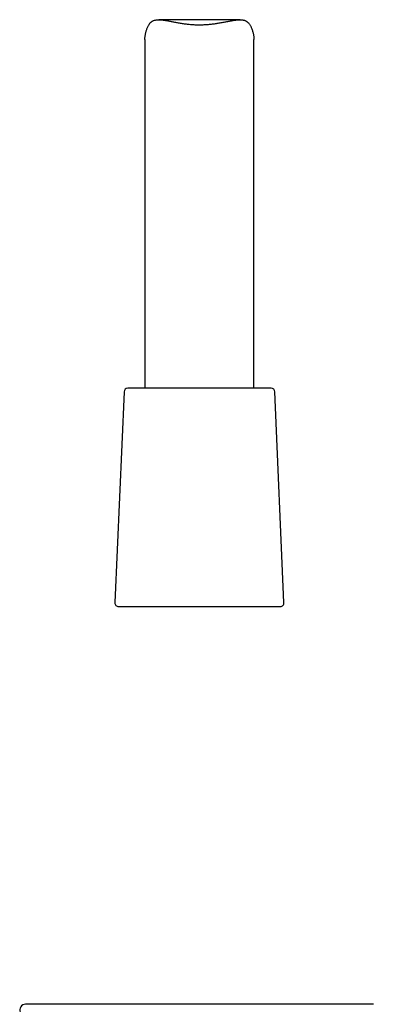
# Model space of a CAD drawing. Header units: millimetres. Extents: x 8 to 888, y 12 to 898.
# Tile 44 of 57: x 507 to 555, y 486 to 622. Entities that reach past the tile are written whole.
import ezdxf

# ---------------------------------------------------------------- set-up
doc = ezdxf.new("R2010")
doc.units = ezdxf.units.MM

msp = doc.modelspace()

# ---------------------------------------------------------------- linework, layer by layer
at = {"color": 7, "linetype": 'Continuous', "lineweight": 30}
for p, q in [((536.85, 621.78), (525.68, 621.78)), ((523.77, 619.05), (523.77, 571.1)), ((538.77, 571.1), (538.77, 619.05)), ((520.9, 570.63), (519.64, 541.63)), ((541.14, 571.1), (521.4, 571.1)), ((542.89, 541.63), (541.64, 570.63)), ((520.14, 541.1), (531.27, 541.1)), ((531.27, 541.1), (542.39, 541.1))]:
    msp.add_line(p, q, dxfattribs=at)
for centre, radius, start, end in [((521.4, 570.6), 0.5, 90, 177.5187), ((541.14, 570.6), 0.5, 2.4813, 90), ((520.14, 541.6), 0.5, 177.5187, 270), ((542.39, 541.6), 0.5, 270, 2.4813), ((507.34, 485.61), 0.8, 90, 200.0488)]:
    msp.add_arc(centre, radius, start, end, dxfattribs=at)
for points, knots in [([(523.77, 619.05), (523.77, 619.06), (523.77, 619.1), (523.77, 619.2), (523.78, 619.35), (523.8, 619.52), (523.83, 619.7), (523.87, 619.88), (523.91, 620.07), (523.96, 620.25), (524.02, 620.44), (524.09, 620.62), (524.17, 620.8), (524.25, 620.96), (524.33, 621.1), (524.42, 621.23), (524.51, 621.33), (524.6, 621.42), (524.68, 621.5), (524.78, 621.56), (524.88, 621.62), (525.01, 621.68), (525.15, 621.72), (525.3, 621.75), (525.46, 621.77), (525.63, 621.78), (525.81, 621.78), (526, 621.77), (526.19, 621.75), (526.39, 621.72), (526.59, 621.69), (526.81, 621.65), (527.03, 621.61), (527.25, 621.57), (527.49, 621.52), (527.72, 621.48), (527.97, 621.43), (528.22, 621.38), (528.48, 621.34), (528.74, 621.29), (529.01, 621.25), (529.29, 621.21), (529.57, 621.18), (529.87, 621.15), (530.18, 621.12), (530.48, 621.1), (530.8, 621.09), (531.12, 621.08), (531.44, 621.08), (531.77, 621.09), (532.08, 621.1), (532.37, 621.12), (532.64, 621.15), (532.92, 621.17), (533.19, 621.21), (533.46, 621.24), (533.73, 621.28), (534, 621.33), (534.26, 621.37), (534.53, 621.42), (534.79, 621.47), (535.05, 621.52), (535.3, 621.57), (535.55, 621.62), (535.79, 621.66), (536.03, 621.7), (536.25, 621.73), (536.45, 621.76), (536.63, 621.77), (536.8, 621.78), (536.98, 621.78), (537.14, 621.77), (537.29, 621.74), (537.41, 621.71), (537.52, 621.68), (537.62, 621.64), (537.72, 621.58), (537.81, 621.52), (537.9, 621.45), (537.99, 621.37), (538.07, 621.28), (538.16, 621.16), (538.25, 621.02), (538.33, 620.88), (538.41, 620.71), (538.49, 620.51), (538.56, 620.29), (538.62, 620.08), (538.67, 619.88), (538.71, 619.68), (538.74, 619.49), (538.75, 619.32), (538.76, 619.17), (538.77, 619.09), (538.77, 619.05)], [0, 0, 0, 0, 0.0023117, 0.0112211, 0.0231893, 0.0351677, 0.0471559, 0.0591458, 0.0711237, 0.0833343, 0.0955562, 0.107777, 0.1199891, 0.1321916, 0.1423223, 0.1524574, 0.1625847, 0.1703965, 0.1782179, 0.1860376, 0.1938469, 0.204005, 0.2141748, 0.2243355, 0.2348406, 0.2453551, 0.2558629, 0.2664182, 0.276984, 0.287552, 0.2981104, 0.308949, 0.3197952, 0.3306422, 0.3414818, 0.3526297, 0.3637851, 0.3749404, 0.3860881, 0.3974902, 0.4089011, 0.4203114, 0.4317128, 0.4441135, 0.4565272, 0.4689403, 0.4813402, 0.4941935, 0.507062, 0.5199307, 0.5327842, 0.5439008, 0.5550267, 0.566153, 0.5772703, 0.5886773, 0.600093, 0.6115093, 0.6229171, 0.634711, 0.6465137, 0.6583164, 0.6701103, 0.6822069, 0.6943146, 0.7064204, 0.7185145, 0.7286679, 0.7388256, 0.7489775, 0.7593476, 0.7697245, 0.7800919, 0.7877298, 0.7953767, 0.8030224, 0.8106586, 0.818616, 0.8265838, 0.834554, 0.8425146, 0.8531426, 0.8637822, 0.8744271, 0.8850622, 0.8995473, 0.9140386, 0.9285267, 0.9413556, 0.9541917, 0.9670235, 0.9798465, 0.9904427, 1, 1, 1, 1]), ([(508.34, 486.41), (508.28, 486.41), (508.17, 486.41), (508.01, 486.41), (507.87, 486.41), (507.75, 486.41), (507.65, 486.41), (507.56, 486.41), (507.48, 486.41), (507.43, 486.41), (507.39, 486.41), (507.36, 486.41), (507.35, 486.41), (507.35, 486.41), (507.35, 486.41)], [0, 0, 0, 0, 0.08971, 0.179353, 0.268945, 0.358501, 0.448033, 0.537559, 0.62709, 0.70918, 0.791298, 0.873457, 0.955667, 1, 1, 1, 1]), ([(517.27, 486.41), (517.14, 486.41), (516.89, 486.41), (516.52, 486.41), (516.15, 486.41), (515.78, 486.41), (515.42, 486.41), (515.06, 486.41), (514.72, 486.41), (514.37, 486.41), (514.03, 486.41), (513.7, 486.41), (513.37, 486.41), (513.04, 486.41), (512.73, 486.41), (512.42, 486.41), (512.12, 486.41), (511.84, 486.41), (511.56, 486.41), (511.29, 486.41), (511.03, 486.41), (510.77, 486.41), (510.53, 486.41), (510.3, 486.41), (510.08, 486.41), (509.88, 486.41), (509.68, 486.41), (509.5, 486.41), (509.33, 486.41), (509.17, 486.41), (509.02, 486.41), (508.89, 486.41), (508.76, 486.41), (508.65, 486.41), (508.55, 486.41), (508.47, 486.41), (508.4, 486.41), (508.36, 486.41), (508.34, 486.41)], [0, 0, 0, 0, 0.02816, 0.056259, 0.084332, 0.112412, 0.140499, 0.167999, 0.195436, 0.222846, 0.25026, 0.278291, 0.306222, 0.334091, 0.361934, 0.389951, 0.417529, 0.445032, 0.472497, 0.49996, 0.527896, 0.55585, 0.583863, 0.611974, 0.639974, 0.667308, 0.694683, 0.722137, 0.749702, 0.777594, 0.805498, 0.833447, 0.861477, 0.889579, 0.917151, 0.944724, 0.972329, 1, 1, 1, 1]), ([(545.26, 486.41), (544.85, 486.41), (544.02, 486.41), (542.77, 486.41), (541.52, 486.41), (540.26, 486.41), (539.01, 486.41), (537.76, 486.41), (536.54, 486.41), (535.35, 486.41), (534.2, 486.41), (533.04, 486.41), (531.89, 486.41), (530.73, 486.41), (529.58, 486.41), (528.43, 486.41), (527.27, 486.41), (526.12, 486.41), (524.97, 486.41), (523.82, 486.41), (522.69, 486.41), (521.59, 486.41), (520.51, 486.41), (519.43, 486.41), (518.35, 486.41), (517.63, 486.41), (517.27, 486.41)], [0, 0, 0, 0, 0.044855, 0.089677, 0.134473, 0.17925, 0.224017, 0.268779, 0.313545, 0.35459, 0.395649, 0.436728, 0.477833, 0.518961, 0.560065, 0.601144, 0.642203, 0.683248, 0.724283, 0.765315, 0.80635, 0.845047, 0.883756, 0.922481, 0.961228, 1, 1, 1, 1]), ([(554.19, 486.41), (554.17, 486.41), (554.13, 486.41), (554.06, 486.41), (553.97, 486.41), (553.87, 486.41), (553.76, 486.41), (553.64, 486.41), (553.5, 486.41), (553.36, 486.41), (553.2, 486.41), (553.03, 486.41), (552.84, 486.41), (552.65, 486.41), (552.44, 486.41), (552.22, 486.41), (551.99, 486.41), (551.75, 486.41), (551.5, 486.41), (551.24, 486.41), (550.97, 486.41), (550.69, 486.41), (550.39, 486.41), (550.09, 486.41), (549.78, 486.41), (549.47, 486.41), (549.15, 486.41), (548.83, 486.41), (548.49, 486.41), (548.15, 486.41), (547.81, 486.41), (547.45, 486.41), (547.09, 486.41), (546.73, 486.41), (546.37, 486.41), (546, 486.41), (545.63, 486.41), (545.39, 486.41), (545.26, 486.41)], [0, 0, 0, 0, 0.02816, 0.05626, 0.084335, 0.11242, 0.140512, 0.168017, 0.195461, 0.222877, 0.250298, 0.278336, 0.306274, 0.334149, 0.361998, 0.390021, 0.417604, 0.44511, 0.472576, 0.50004, 0.527975, 0.555928, 0.583938, 0.612044, 0.640038, 0.667366, 0.694736, 0.722182, 0.74974, 0.777625, 0.805522, 0.833465, 0.861489, 0.889586, 0.917154, 0.944724, 0.972328, 1, 1, 1, 1]), ([(555.19, 486.41), (555.19, 486.41), (555.19, 486.41), (555.18, 486.41), (555.15, 486.41), (555.11, 486.41), (555.06, 486.41), (554.99, 486.41), (554.91, 486.41), (554.82, 486.41), (554.72, 486.41), (554.6, 486.41), (554.48, 486.41), (554.34, 486.41), (554.24, 486.41), (554.19, 486.41)], [0, 0, 0, 0, 0.037922, 0.120131, 0.202289, 0.284407, 0.366495, 0.448566, 0.530631, 0.6127, 0.690094, 0.767512, 0.844963, 0.922455, 1, 1, 1, 1])]:
    msp.add_open_spline(points, degree=3, knots=knots, dxfattribs=at)

doc.saveas('drawing.dxf')
